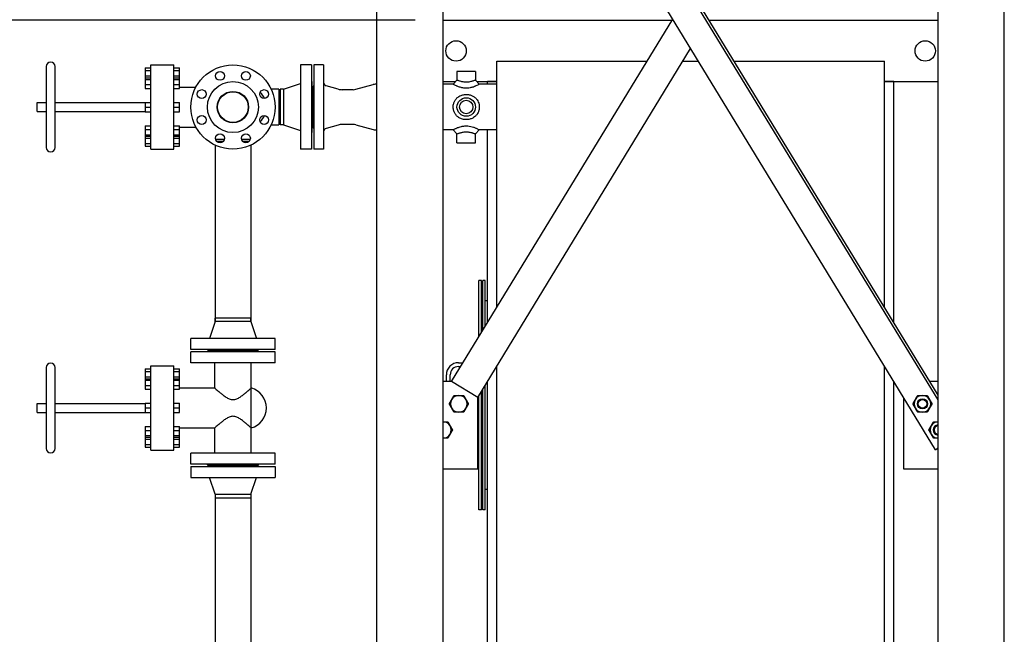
# Model space of a CAD drawing. Header units: inches. Extents: x 24 to 1128, y -94 to 748.
# Tile 64 of 256: x 99 to 196, y 291 to 352. Entities that reach past the tile are written whole.
import ezdxf

# ---------------------------------------------------------------- set-up
doc = ezdxf.new("R2010")
doc.units = ezdxf.units.IN
doc.header["$LTSCALE"] = 32
doc.header["$MEASUREMENT"] = 0
doc.layers.add('Dimension (ANSI)', color=7, linetype='Continuous', lineweight=25)
doc.layers.add('Visible (ANSI)', color=7, linetype='Continuous', lineweight=30)
doc.styles.add('Note Text (ANSI)', font='tahoma.ttf')
doc.dimstyles.new('Architectural (ANSI)', dxfattribs={"dimscale": 32, "dimtxt": 0.125, "dimasz": 0.098425, "dimexe": 0.125, "dimexo": 0.0625, "dimgap": 0.031496, "dimtad": 0, "dimtih": 1, "dimtoh": 1, "dimdec": 4, "dimrnd": 1e-08, "dimzin": 3, "dimdsep": 46, "dimlunit": 4, "dimtxsty": 'Note Text (ANSI)', "dimcen": 0.09, "dimdle": 0.393701, "dimclrd": 256, "dimclre": 256, "dimclrt": 256, "dimadec": 0, "dimazin": 3, "dimtfac": 0.96, "dimtofl": 0, "dimtmove": 0, "dimatfit": 3, "dimfxl": 1, "dimfrac": 2, "dimtolj": 1, "dimtzin": 12, "dimlwd": -1, "dimlwe": -1, "dimarcsym": 0})

# ---------------------------------------------------------------- blocks, each defined once
blk = doc.blocks.new('*D14')
at = {"layer": 'Defpoints', "color": 0, "transparency": 16777216}
for p in [(149.234, 411.858), (68.604, 136.289), (230.983, 136.289)]:
    blk.add_point(p, dxfattribs=at)
at = {"layer": 'Dimension (ANSI)', "transparency": 16777216}
for p, q in [((147.234, 411.858), (64.604, 411.858)), ((68.604, 408.708), (68.604, 248.851)), ((68.604, 139.438), (68.604, 241.785)), ((228.983, 136.289), (64.604, 136.289))]:
    blk.add_line(p, q, dxfattribs=at)
for points in [[(68.079, 408.708), (69.129, 408.708), (68.604, 411.858)], [(68.079, 139.438), (69.129, 139.438), (68.604, 136.289)]]:
    blk.add_solid(points, dxfattribs=at)
at = {"layer": 'Dimension (ANSI)', "transparency": 16777216, "insert": (53.797, 247.843), "char_height": 4, "attachment_point": 1, "style": 'Note Text (ANSI)'}
blk.add_mtext('\\A1;22\'-11 9/16"', dxfattribs=at)
blk = doc.blocks.new('*D16')
at = {"layer": 'Defpoints', "color": 0, "transparency": 16777216}
for p in [(139.984, 351.563), (84.183, 279.563), (146.984, 279.563)]:
    blk.add_point(p, dxfattribs=at)
at = {"layer": 'Dimension (ANSI)', "transparency": 16777216}
for p, q in [((137.984, 351.563), (80.183, 351.563)), ((84.183, 348.413), (84.183, 318.653)), ((84.183, 282.712), (84.183, 312.473)), ((144.984, 279.563), (80.183, 279.563))]:
    blk.add_line(p, q, dxfattribs=at)
for points in [[(83.658, 348.413), (84.708, 348.413), (84.183, 351.563)], [(83.658, 282.712), (84.708, 282.712), (84.183, 279.563)]]:
    blk.add_solid(points, dxfattribs=at)
at = {"layer": 'Dimension (ANSI)', "transparency": 16777216, "insert": (78.764, 317.645), "char_height": 4, "attachment_point": 1, "style": 'Note Text (ANSI)'}
blk.add_mtext('\\A1;6\'-0"', dxfattribs=at)

msp = doc.modelspace()

# ---------------------------------------------------------------- linework, layer by layer
at = {"layer": 'Visible (ANSI)'}
for p, q in [((189.23402, 314.34948), (141.89207, 391.92787)), ((189.23402, 314.8294), (142.18494, 391.92787)), ((134.23402, 280.93787), (134.23402, 391.17787)), ((140.73402, 280.93787), (140.73402, 391.17787)), ((189.23402, 280.93787), (189.23402, 391.17787)), ((195.73402, 280.93787), (195.73402, 391.17787)), ((188.987, 309.47507), (140.73402, 388.54635)), ((140.73402, 351.56287), (163.1505, 351.56287)), ((141.54569, 316.15947), (163.22678, 351.68787)), ((166.81754, 351.56287), (189.23402, 351.56287)), ((144.10652, 314.59673), (164.98402, 348.80831)), ((145.98402, 347.56287), (160.70951, 347.56287)), ((145.98402, 323.43248), (145.98402, 347.56287)), ((164.22399, 347.56287), (165.74404, 347.56287)), ((169.25853, 347.56287), (183.98402, 347.56287)), ((183.98402, 323.43248), (183.98402, 347.56287)), ((101.80402, 347.02287), (101.80402, 339.10287)), ((102.68402, 339.10287), (102.68402, 347.02287)), ((111.50902, 346.90087), (112.06902, 346.90087)), ((111.50902, 346.90087), (111.50902, 346.63687)), ((111.50902, 346.63687), (112.06902, 346.63687)), ((111.50902, 346.63687), (111.50902, 346.10887)), ((112.06902, 347.18787), (114.30902, 347.18787)), ((112.06902, 338.93787), (112.06902, 347.18787)), ((114.30902, 338.93787), (114.30902, 347.18787)), ((114.30902, 346.90087), (114.86902, 346.90087)), ((114.30902, 346.63687), (114.86902, 346.63687)), ((114.86902, 346.63687), (114.86902, 346.90087)), ((114.86902, 346.10887), (114.86902, 346.63687)), ((127.79902, 347.18787), (126.73902, 347.18787)), ((126.73902, 347.18787), (126.73902, 338.93787)), ((127.79902, 347.18787), (127.79902, 338.93787)), ((128.98402, 347.18787), (128.04652, 347.18787)), ((128.04652, 347.18787), (128.04652, 338.93787)), ((128.98402, 347.18787), (128.98402, 338.93787)), ((142.07777, 346.56287), (142.07777, 345.68787)), ((143.89027, 346.56287), (142.07777, 346.56287)), ((143.89027, 346.56287), (143.89027, 345.68787)), ((111.50902, 346.10887), (112.06902, 346.10887)), ((111.50902, 346.10887), (111.50902, 345.91341)), ((111.50902, 345.91341), (112.06902, 345.91341)), ((111.50902, 345.91341), (111.50902, 345.77675)), ((111.50902, 345.77675), (112.06902, 345.77675)), ((111.50902, 345.77675), (111.50902, 345.26674)), ((114.30902, 346.10887), (114.86902, 346.10887)), ((114.30902, 345.91341), (114.86902, 345.91341)), ((114.30902, 345.77675), (114.86902, 345.77675)), ((114.86902, 345.91341), (114.86902, 346.10887)), ((114.86902, 345.77675), (114.86902, 345.91341)), ((114.86902, 345.26674), (114.86902, 345.77675)), ((141.70277, 345.31287), (142.07777, 345.68787)), ((143.89027, 345.68787), (144.26527, 345.31287)), ((111.50902, 345.26674), (112.06902, 345.26674)), ((111.50902, 345.26674), (111.50902, 344.89339)), ((111.50902, 344.89339), (112.06902, 344.89339)), ((114.30902, 345.26674), (114.86902, 345.26674)), ((114.30902, 344.89339), (114.86902, 344.89339)), ((114.86902, 344.89339), (114.86902, 345.26674)), ((114.86902, 345.02087), (116.48334, 345.02087)), ((124.61402, 344.81287), (123.84941, 344.81287)), ((124.61402, 344.81287), (124.61402, 341.31287)), ((125.07902, 344.81287), (124.73902, 344.81287)), ((124.73902, 344.81287), (124.73902, 341.31287)), ((125.07902, 344.81287), (126.73902, 345.37287)), ((125.07902, 344.81287), (125.07902, 341.31287)), ((127.85902, 345.56287), (127.79902, 345.56287)), ((127.85902, 345.56287), (127.85902, 340.56287)), ((128.04652, 345.12537), (127.98402, 345.12537)), ((127.98402, 345.12537), (127.98402, 341.00037)), ((130.41887, 344.82398), (129.25566, 345.15753)), ((131.91224, 344.76587), (130.83233, 344.76587)), ((132.17605, 344.8013), (133.85223, 345.25974)), ((140.73402, 345.56287), (141.95277, 345.56287)), ((141.70277, 345.31287), (140.73402, 345.31287)), ((144.01527, 345.56287), (145.98402, 345.56287)), ((145.98402, 345.31287), (144.26527, 345.31287)), ((145.98402, 345.56287), (145.06402, 345.56287)), ((145.06402, 345.31287), (145.06402, 345.56287)), ((183.98402, 345.56287), (189.23402, 345.56287)), ((184.90402, 345.56287), (183.98402, 345.56287)), ((184.90402, 321.92489), (184.90402, 345.56287)), ((100.92402, 343.50287), (101.80402, 343.50287)), ((100.92402, 342.62287), (100.92402, 343.50287)), ((102.68402, 343.50287), (111.50902, 343.50287)), ((111.50902, 343.52014), (112.06902, 343.52014)), ((111.50902, 343.52014), (111.50902, 343.06287)), ((111.50902, 343.06287), (112.06902, 343.06287)), ((111.50902, 343.06287), (111.50902, 342.60561)), ((114.30902, 343.52014), (114.86902, 343.52014)), ((114.30902, 343.06287), (114.86902, 343.06287)), ((114.86902, 343.06287), (114.86902, 343.52014)), ((114.86902, 342.60561), (114.86902, 343.06287)), ((100.92402, 342.62287), (101.80402, 342.62287)), ((102.68402, 342.62287), (111.50902, 342.62287)), ((111.50902, 342.60561), (112.06902, 342.60561)), ((114.30902, 342.60561), (114.86902, 342.60561)), ((111.50902, 341.23236), (112.06902, 341.23236)), ((111.50902, 341.23236), (111.50902, 340.85901)), ((111.50902, 340.85901), (112.06902, 340.85901)), ((111.50902, 340.85901), (111.50902, 340.349)), ((114.30902, 341.23236), (114.86902, 341.23236)), ((114.30902, 340.85901), (114.86902, 340.85901)), ((114.86902, 340.85901), (114.86902, 341.23236)), ((114.86902, 341.10487), (116.48334, 341.10487)), ((114.86902, 340.349), (114.86902, 340.85901)), ((123.84941, 341.31287), (124.61402, 341.31287)), ((125.07902, 341.31287), (124.73902, 341.31287)), ((125.07902, 341.31287), (126.73902, 340.75287)), ((128.04652, 341.00037), (127.98402, 341.00037)), ((130.41887, 341.30177), (129.25566, 340.96822)), ((131.91224, 341.35987), (130.83233, 341.35987)), ((132.17605, 341.32445), (133.85223, 340.86601)), ((141.70277, 340.81287), (140.73402, 340.81287)), ((142.07777, 340.43787), (141.70277, 340.81287)), ((144.26527, 340.81287), (143.89027, 340.43787)), ((145.98402, 340.81287), (144.26527, 340.81287)), ((145.06402, 321.92489), (145.06402, 340.81287)), ((111.50902, 340.349), (112.06902, 340.349)), ((111.50902, 340.349), (111.50902, 340.21234)), ((111.50902, 340.21234), (111.50902, 340.01687)), ((111.50902, 340.21234), (112.06902, 340.21234)), ((111.50902, 340.01687), (112.06902, 340.01687)), ((111.50902, 340.01687), (111.50902, 339.48887)), ((114.30902, 340.349), (114.86902, 340.349)), ((114.30902, 340.21234), (114.86902, 340.21234)), ((114.30902, 340.01687), (114.86902, 340.01687)), ((114.86902, 340.21234), (114.86902, 340.349)), ((114.86902, 340.01687), (114.86902, 340.21234)), ((114.86902, 339.48887), (114.86902, 340.01687)), ((119.26186, 339.86493), (118.43281, 339.86493)), ((121.79523, 339.86493), (120.96618, 339.86493)), ((127.85902, 340.56287), (127.79902, 340.56287)), ((142.07777, 339.56287), (142.07777, 340.43787)), ((143.89027, 339.56287), (143.89027, 340.43787)), ((111.50902, 339.48887), (112.06902, 339.48887)), ((111.50902, 339.48887), (111.50902, 339.22487)), ((111.50902, 339.22487), (112.06902, 339.22487)), ((112.06902, 338.93787), (114.30902, 338.93787)), ((114.30902, 339.48887), (114.86902, 339.48887)), ((114.30902, 339.22487), (114.86902, 339.22487)), ((114.86902, 339.22487), (114.86902, 339.48887)), ((118.36402, 339.32749), (118.36402, 322.02787)), ((119.14356, 339.68287), (118.55111, 339.68287)), ((121.67693, 339.68287), (121.08448, 339.68287)), ((121.86402, 339.32749), (121.86402, 322.02787)), ((127.79902, 338.93787), (126.73902, 338.93787)), ((128.98402, 338.93787), (128.04652, 338.93787)), ((142.07777, 339.56287), (143.89027, 339.56287)), ((144.47452, 326.06287), (144.22452, 326.06287)), ((144.22452, 320.54922), (144.22452, 326.06287)), ((144.47452, 320.95889), (144.47452, 326.06287)), ((144.84952, 326.06287), (144.59952, 326.06287)), ((144.59952, 321.16373), (144.59952, 326.06287)), ((144.84952, 321.5734), (144.84952, 326.06287)), ((145.06402, 324.06287), (144.84952, 324.06287)), ((118.36402, 322.02787), (117.80402, 320.36787)), ((118.36402, 322.02787), (118.36402, 322.36787)), ((121.86402, 322.36787), (118.36402, 322.36787)), ((121.86402, 322.02787), (118.36402, 322.02787)), ((121.86402, 322.02787), (121.86402, 322.36787)), ((121.86402, 322.02787), (122.42402, 320.36787)), ((115.98902, 319.30787), (115.98902, 320.36787)), ((124.23902, 320.36787), (115.98902, 320.36787)), ((124.23902, 319.30787), (124.23902, 320.36787)), ((124.23902, 319.30787), (115.98902, 319.30787)), ((115.98902, 318.00287), (115.98902, 319.06287)), ((124.23902, 319.06287), (115.98902, 319.06287)), ((117.61402, 319.24787), (117.61402, 319.30787)), ((122.61402, 319.24787), (117.61402, 319.24787)), ((117.61402, 319.06287), (117.61402, 319.12287)), ((122.61402, 319.12287), (117.61402, 319.12287)), ((122.61402, 319.24787), (122.61402, 319.30787)), ((122.61402, 319.06287), (122.61402, 319.12287)), ((124.23902, 318.00287), (124.23902, 319.06287)), ((112.06902, 317.68787), (114.30902, 317.68787)), ((112.06902, 309.43787), (112.06902, 317.68787)), ((114.30902, 309.43787), (114.30902, 317.68787)), ((124.23902, 318.00287), (115.98902, 318.00287)), ((118.33402, 315.52087), (118.33402, 318.00287)), ((121.89402, 315.52087), (121.89402, 318.00287)), ((142.22452, 318.00037), (142.66909, 318.00037)), ((142.22452, 317.62537), (142.44025, 317.62537)), ((145.98402, 281.56287), (145.98402, 317.67336)), ((183.98402, 281.56287), (183.98402, 317.67336)), ((101.80402, 317.52287), (101.80402, 309.60287)), ((102.68402, 309.60287), (102.68402, 317.52287)), ((111.50902, 317.40087), (112.06902, 317.40087)), ((111.50902, 317.40087), (111.50902, 317.13687)), ((111.50902, 317.13687), (112.06902, 317.13687)), ((111.50902, 317.13687), (111.50902, 316.60887)), ((114.30902, 317.40087), (114.86902, 317.40087)), ((114.30902, 317.13687), (114.86902, 317.13687)), ((114.86902, 317.13687), (114.86902, 317.40087)), ((114.86902, 316.60887), (114.86902, 317.13687)), ((141.03702, 316.15947), (141.03702, 316.81287)), ((141.41202, 316.15947), (141.41202, 316.81287)), ((111.50902, 316.60887), (112.06902, 316.60887)), ((111.50902, 316.60887), (111.50902, 316.41341)), ((111.50902, 316.41341), (112.06902, 316.41341)), ((111.50902, 316.41341), (111.50902, 316.27675)), ((111.50902, 316.27675), (112.06902, 316.27675)), ((111.50902, 316.27675), (111.50902, 315.76674)), ((111.50902, 315.76674), (112.06902, 315.76674)), ((111.50902, 315.76674), (111.50902, 315.39339)), ((114.30902, 316.60887), (114.86902, 316.60887)), ((114.30902, 316.41341), (114.86902, 316.41341)), ((114.30902, 316.27675), (114.86902, 316.27675)), ((114.30902, 315.76674), (114.86902, 315.76674)), ((114.86902, 316.41341), (114.86902, 316.60887)), ((114.86902, 316.27675), (114.86902, 316.41341)), ((114.86902, 315.76674), (114.86902, 316.27675)), ((114.86902, 315.39339), (114.86902, 315.76674)), ((141.54569, 316.15947), (140.73402, 316.15947)), ((144.10652, 314.59673), (141.54569, 316.15947)), ((144.84952, 303.56287), (144.84952, 315.81427)), ((145.06402, 286.31287), (145.06402, 316.16577)), ((184.90402, 281.56287), (184.90402, 316.16577)), ((189.23402, 316.15947), (188.42235, 316.15947)), ((111.50902, 315.39339), (112.06902, 315.39339)), ((114.30902, 315.39339), (114.86902, 315.39339)), ((114.86902, 315.52087), (118.33402, 315.52087)), ((121.89402, 311.60487), (121.89402, 315.52087)), ((144.22452, 303.56287), (144.22452, 314.7901)), ((144.47452, 303.56287), (144.47452, 315.19977)), ((144.59952, 303.56287), (144.59952, 315.4046)), ((100.92402, 314.00287), (101.80402, 314.00287)), ((100.92402, 313.12287), (100.92402, 314.00287)), ((102.68402, 314.00287), (111.50902, 314.00287)), ((111.50902, 314.02014), (112.06902, 314.02014)), ((111.50902, 314.02014), (111.50902, 313.56287)), ((114.30902, 314.02014), (114.86902, 314.02014)), ((114.86902, 313.56287), (114.86902, 314.02014)), ((144.10652, 307.59673), (144.10652, 314.59673)), ((185.86152, 314.59673), (185.86152, 307.59673)), ((100.92402, 313.12287), (101.80402, 313.12287)), ((102.68402, 313.12287), (111.50902, 313.12287)), ((111.50902, 313.56287), (112.06902, 313.56287)), ((111.50902, 313.56287), (111.50902, 313.10561)), ((111.50902, 313.10561), (112.06902, 313.10561)), ((114.30902, 313.56287), (114.86902, 313.56287)), ((114.30902, 313.10561), (114.86902, 313.10561)), ((114.86902, 313.10561), (114.86902, 313.56287)), ((144.22452, 312.00037), (144.10652, 312.00037)), ((111.50902, 311.73236), (112.06902, 311.73236)), ((111.50902, 311.73236), (111.50902, 311.35901)), ((111.50902, 311.35901), (112.06902, 311.35901)), ((111.50902, 311.35901), (111.50902, 310.849)), ((111.50902, 310.849), (112.06902, 310.849)), ((111.50902, 310.849), (111.50902, 310.71234)), ((114.30902, 311.73236), (114.86902, 311.73236)), ((114.30902, 311.35901), (114.86902, 311.35901)), ((114.30902, 310.849), (114.86902, 310.849)), ((114.86902, 311.35901), (114.86902, 311.73236)), ((114.86902, 311.60487), (118.33402, 311.60487)), ((114.86902, 310.849), (114.86902, 311.35901)), ((114.86902, 310.71234), (114.86902, 310.849)), ((118.33402, 309.12287), (118.33402, 311.60487)), ((121.89402, 309.12287), (121.89402, 311.60487)), ((144.22452, 311.62537), (144.10652, 311.62537)), ((111.50902, 310.71234), (111.50902, 310.51687)), ((111.50902, 310.71234), (112.06902, 310.71234)), ((111.50902, 310.51687), (112.06902, 310.51687)), ((111.50902, 310.51687), (111.50902, 309.98887)), ((111.50902, 309.98887), (112.06902, 309.98887)), ((111.50902, 309.98887), (111.50902, 309.72487)), ((114.30902, 310.71234), (114.86902, 310.71234)), ((114.30902, 310.51687), (114.86902, 310.51687)), ((114.30902, 309.98887), (114.86902, 309.98887)), ((114.86902, 310.51687), (114.86902, 310.71234)), ((114.86902, 309.98887), (114.86902, 310.51687)), ((114.86902, 309.72487), (114.86902, 309.98887)), ((111.50902, 309.72487), (112.06902, 309.72487)), ((112.06902, 309.43787), (114.30902, 309.43787)), ((114.30902, 309.72487), (114.86902, 309.72487)), ((115.98902, 308.06287), (115.98902, 309.12287)), ((124.23902, 309.12287), (115.98902, 309.12287)), ((124.23902, 308.06287), (124.23902, 309.12287)), ((188.987, 309.47507), (189.14918, 309.57405)), ((189.23402, 309.62582), (189.14918, 309.57405)), ((124.23902, 308.06287), (115.98902, 308.06287)), ((117.61402, 308.00287), (117.61402, 308.06287)), ((122.61402, 308.00287), (117.61402, 308.00287)), ((122.61402, 308.00287), (122.61402, 308.06287)), ((115.98902, 307.81787), (115.98902, 306.75787)), ((115.98902, 307.81787), (124.23902, 307.81787)), ((117.61402, 307.87787), (117.61402, 307.81787)), ((117.61402, 307.87787), (122.61402, 307.87787)), ((122.61402, 307.87787), (122.61402, 307.81787)), ((124.23902, 307.81787), (124.23902, 306.75787)), ((140.73402, 307.59673), (144.10652, 307.59673)), ((185.86152, 307.59673), (189.23402, 307.59673)), ((115.98902, 306.75787), (124.23902, 306.75787)), ((118.36402, 305.09787), (117.80402, 306.75787)), ((121.86402, 305.09787), (122.42402, 306.75787)), ((118.36402, 305.09787), (118.36402, 304.75787)), ((118.36402, 305.09787), (121.86402, 305.09787)), ((118.36402, 305.09787), (118.36402, 287.79826)), ((121.86402, 305.09787), (121.86402, 304.75787)), ((121.86402, 305.09787), (121.86402, 287.79826)), ((145.06402, 305.56287), (144.84952, 305.56287)), ((118.36402, 304.75787), (121.86402, 304.75787)), ((144.47452, 303.56287), (144.22452, 303.56287)), ((144.84952, 303.56287), (144.59952, 303.56287))]:
    msp.add_line(p, q, dxfattribs=at)
for centre, radius in [((141.98402, 348.56287), 1), ((187.98402, 348.56287), 1), ((120.11402, 343.06287), 4.125), ((118.84734, 346.12092), 0.4375), ((121.3807, 346.12092), 0.4375), ((117.05598, 344.32956), 0.4375), ((120.11402, 343.06287), 2.5), ((123.17206, 344.32956), 0.4375), ((120.11402, 343.06287), 1.535), ((120.11402, 343.06287), 1.534), ((120.11402, 343.06287), 1.5), ((142.98402, 343.06287), 0.90625), ((142.98402, 343.06287), 0.6575), ((117.05598, 341.79619), 0.4375), ((123.17206, 341.79619), 0.4375), ((118.84734, 340.00483), 0.4375), ((121.3807, 340.00483), 0.4375), ((187.7099, 313.96746), 0.50016), ((187.7099, 313.96746), 0.5), ((187.7099, 313.96746), 0.42332)]:
    msp.add_circle(centre, radius, dxfattribs=at)
for centre, radius, start, end in [((102.24402, 347.02287), 0.44, 0, 180), ((129.35902, 345.518), 0.375, 180, 254), ((130.83233, 346.26587), 1.5, 254, 270), ((131.91224, 345.76587), 1, 270, 285.2963195), ((134.24795, 343.81287), 1.5, 90.5319471, 105.2963195), ((121.3661, 343.06287), 2.02792, 24.2024604, 45.8883287), ((121.3661, 343.06287), 2.02792, 314.1116713, 335.7975396), ((129.35902, 340.60775), 0.375, 106, 180), ((130.83233, 339.85987), 1.5, 90, 106), ((131.91224, 340.35987), 1, 74.7036805, 90), ((134.24795, 342.31287), 1.5, 254.7036805, 269.4680529), ((102.24402, 339.10287), 0.44, 180, 0), ((102.24402, 317.52287), 0.44, 0, 180), ((142.22452, 316.81287), 1.1875, 90, 180), ((142.22452, 316.81287), 0.8125, 90, 180), ((121.3661, 313.56287), 2.02792, 285.0894267, 74.9105733), ((142.25814, 313.96746), 0.8125, 90, 150), ((142.25814, 313.96746), 0.8125, 30, 90), ((187.7099, 313.96746), 0.8125, 90, 150), ((187.7099, 313.96746), 0.8125, 30, 90), ((142.25814, 313.96746), 0.8125, 150, 210), ((142.25814, 313.96746), 0.8125, 330, 30), ((187.7099, 313.96746), 0.8125, 150, 210), ((187.7099, 313.96746), 0.8125, 330, 30), ((142.25814, 313.96746), 0.8125, 210, 270), ((142.25814, 313.96746), 0.8125, 270, 330), ((187.7099, 313.96746), 0.8125, 210, 270), ((187.7099, 313.96746), 0.8125, 270, 330), ((140.6954, 311.40663), 0.8125, 30, 87.2756263), ((140.6954, 311.40663), 0.8125, 330, 30), ((189.27264, 311.40663), 0.8125, 150, 210), ((189.27264, 311.40663), 0.8125, 92.7243737, 150), ((189.27264, 311.40663), 0.50016, 94.428447, 265.571553), ((189.27264, 311.40663), 0.5, 94.4298512, 265.5701488), ((189.27264, 311.40663), 0.42332, 95.2344012, 264.7655988), ((140.6954, 311.40663), 0.8125, 272.7243737, 330), ((189.27264, 311.40663), 0.8125, 210, 267.2756263), ((102.24402, 309.60287), 0.44, 180, 0)]:
    msp.add_arc(centre, radius, start, end, dxfattribs=at)
for points, knots in [([(142.98402, 345.49729), (142.91617, 345.49729), (142.84537, 345.50155), (142.70405, 345.51855), (142.63354, 345.53097), (142.50733, 345.55838), (142.45115, 345.57262), (142.381, 345.5919), (142.36206, 345.59726), (142.28473, 345.61975), (142.22961, 345.6372), (142.14489, 345.6649), (142.11384, 345.6755), (142.08378, 345.68579), (142.07777, 345.68787), (142.07777, 345.68787)], [0, 0, 0, 0, 0.63207034, 0.63207034, 1.24025512, 1.24025512, 1.7569507, 1.7569507, 1.94948186, 1.94948186, 2.55823604, 2.55823604, 3.1223982, 3.1223982, 3.51206982, 3.51206982, 3.51206982, 3.51206982]), ([(143.89027, 345.68787), (143.89027, 345.68787), (143.88261, 345.68522), (143.84751, 345.67322), (143.81551, 345.66235), (143.73192, 345.63514), (143.67969, 345.61869), (143.60577, 345.5972), (143.58694, 345.59187), (143.5228, 345.57425), (143.47364, 345.56167), (143.3592, 345.53591), (143.29314, 345.52347), (143.16365, 345.50566), (143.10014, 345.50017), (143.02026, 345.49758), (143.00204, 345.49729), (142.98402, 345.49729)], [10.53620947, 10.53620947, 10.53620947, 10.53620947, 10.97498925, 10.97498925, 11.52555668, 11.52555668, 12.09985794, 12.09985794, 12.2913286, 12.2913286, 12.74821712, 12.74821712, 13.31955091, 13.31955091, 13.88041818, 13.88041818, 14.0482793, 14.0482793, 14.0482793, 14.0482793]), ([(141.70277, 345.31287), (141.70277, 345.31287), (141.70898, 345.30931), (141.74053, 345.2916), (141.77329, 345.27334), (141.86704, 345.22456), (141.93008, 345.19331), (142.02481, 345.15152), (142.04844, 345.14143), (142.13783, 345.10475), (142.21304, 345.07667), (142.39447, 345.02014), (142.50388, 344.9927), (142.73835, 344.9537), (142.8637, 344.94318), (142.98402, 344.94318)], [-3.51206982, -3.51206982, -3.51206982, -3.51206982, -3.1223982, -3.1223982, -2.55823604, -2.55823604, -1.94948186, -1.94948186, -1.7569507, -1.7569507, -1.24025512, -1.24025512, -0.63207034, -0.63207034, 0, 0, 0, 0]), ([(142.98402, 344.94318), (143.01597, 344.94318), (143.04829, 344.94388), (143.18926, 344.9501), (143.29925, 344.96337), (143.50984, 345.00359), (143.61022, 345.03059), (143.77229, 345.08315), (143.83775, 345.10784), (143.91946, 345.14138), (143.94297, 345.15141), (144.03354, 345.19135), (144.09355, 345.22088), (144.18648, 345.26888), (144.22042, 345.28767), (144.25737, 345.30833), (144.26527, 345.31287), (144.26527, 345.31287)], [-14.0482793, -14.0482793, -14.0482793, -14.0482793, -13.88041818, -13.88041818, -13.31955091, -13.31955091, -12.74821712, -12.74821712, -12.2913286, -12.2913286, -12.09985794, -12.09985794, -11.52555668, -11.52555668, -10.97498925, -10.97498925, -10.53620947, -10.53620947, -10.53620947, -10.53620947]), ([(142.98402, 341.82717), (143.01597, 341.82717), (143.04829, 341.82824), (143.18926, 341.83774), (143.29925, 341.85785), (143.50984, 341.92374), (143.61022, 341.9699), (143.77229, 342.07114), (143.83775, 342.12255), (143.91946, 342.20092), (143.94297, 342.22543), (144.03354, 342.32871), (144.09355, 342.41813), (144.18648, 342.6097), (144.22042, 342.71123), (144.25737, 342.89756), (144.26527, 342.98146), (144.26527, 343.14428), (144.25737, 343.22818), (144.2246, 343.39346), (144.19975, 343.47482), (144.1348, 343.6288), (144.09467, 343.70158), (144.01654, 343.81447), (143.98159, 343.85784), (143.90914, 343.93614), (143.87224, 343.9711), (143.79141, 344.03819), (143.74791, 344.06975), (143.62019, 344.14978), (143.53017, 344.19262), (143.3388, 344.25772), (143.23728, 344.27974), (143.08492, 344.29596), (143.03402, 344.29858), (142.9281, 344.29858), (142.87106, 344.2953), (142.70058, 344.27494), (142.58748, 344.24723), (142.4031, 344.17595), (142.3282, 344.13807), (142.20575, 344.06021), (142.15578, 344.02252), (142.07123, 343.94812), (142.03536, 343.9122), (141.96639, 343.83324), (141.93393, 343.79072), (141.85223, 343.66666), (141.80864, 343.57961), (141.74098, 343.39012), (141.71837, 343.28705), (141.70467, 343.14384), (141.70277, 343.10305), (141.70277, 342.99058), (141.70898, 342.91631), (141.74053, 342.73616), (141.77329, 342.63122), (141.86704, 342.42946), (141.93008, 342.33384), (142.02481, 342.22571), (142.04844, 342.20105), (142.13783, 342.11532), (142.21304, 342.05778), (142.39447, 341.95118), (142.50388, 341.90548), (142.73835, 341.84275), (142.8637, 341.82717), (142.98402, 341.82717)], [-14.0482793, -14.0482793, -14.0482793, -14.0482793, -13.88041818, -13.88041818, -13.31955091, -13.31955091, -12.74821712, -12.74821712, -12.2913286, -12.2913286, -12.09985794, -12.09985794, -11.52555668, -11.52555668, -10.97498925, -10.97498925, -10.53620947, -10.53620947, -10.09742969, -10.09742969, -9.65864991, -9.65864991, -9.21987013, -9.21987013, -8.91402858, -8.91402858, -8.62064719, -8.62064719, -8.3272658, -8.3272658, -7.80934495, -7.80934495, -7.28680588, -7.28680588, -7.02413965, -7.02413965, -6.73038552, -6.73038552, -6.1456643, -6.1456643, -5.70642662, -5.70642662, -5.36339235, -5.36339235, -5.07134153, -5.07134153, -4.77929071, -4.77929071, -4.26949959, -4.26949959, -3.72862879, -3.72862879, -3.51206982, -3.51206982, -3.1223982, -3.1223982, -2.55823604, -2.55823604, -1.94948186, -1.94948186, -1.7569507, -1.7569507, -1.24025512, -1.24025512, -0.63207034, -0.63207034, 0, 0, 0, 0]), ([(144.26527, 340.81287), (144.26527, 340.81287), (144.25737, 340.81742), (144.2246, 340.83574), (144.19975, 340.8495), (144.1348, 340.88378), (144.09467, 340.90429), (144.01654, 340.94156), (143.98159, 340.95755), (143.90914, 340.98884), (143.87224, 341.00399), (143.79141, 341.03491), (143.74791, 341.05047), (143.62019, 341.09197), (143.53017, 341.1167), (143.3388, 341.15596), (143.23728, 341.17028), (143.08492, 341.18084), (143.03402, 341.18257), (142.9281, 341.18257), (142.87106, 341.1804), (142.70058, 341.16718), (142.58748, 341.14923), (142.4031, 341.10716), (142.3282, 341.08579), (142.20575, 341.04563), (142.15578, 341.02731), (142.07123, 340.994), (142.03536, 340.9789), (141.96639, 340.94844), (141.93393, 340.93332), (141.85223, 340.89382), (141.80864, 340.87101), (141.74098, 340.83458), (141.71837, 340.82173), (141.70467, 340.81396), (141.70277, 340.81287), (141.70277, 340.81287)], [-10.53620947, -10.53620947, -10.53620947, -10.53620947, -10.09742969, -10.09742969, -9.65864991, -9.65864991, -9.21987013, -9.21987013, -8.91402858, -8.91402858, -8.62064719, -8.62064719, -8.3272658, -8.3272658, -7.80934495, -7.80934495, -7.28680588, -7.28680588, -7.02413965, -7.02413965, -6.73038552, -6.73038552, -6.1456643, -6.1456643, -5.70642662, -5.70642662, -5.36339235, -5.36339235, -5.07134153, -5.07134153, -4.77929071, -4.77929071, -4.26949959, -4.26949959, -3.72862879, -3.72862879, -3.51206982, -3.51206982, -3.51206982, -3.51206982]), ([(142.07777, 340.43787), (142.07777, 340.43787), (142.0796, 340.43851), (142.09275, 340.44304), (142.11449, 340.45054), (142.17708, 340.47145), (142.2166, 340.48442), (142.28702, 340.50633), (142.31435, 340.51461), (142.37069, 340.531), (142.39921, 340.53899), (142.46421, 340.55627), (142.50129, 340.56554), (142.58812, 340.58528), (142.63849, 340.59533), (142.75578, 340.61445), (142.82274, 340.62203), (142.92033, 340.62756), (142.95249, 340.62845), (143.01221, 340.62845), (143.04091, 340.62774), (143.12786, 340.62333), (143.18735, 340.61732), (143.3065, 340.59977), (143.3662, 340.58828), (143.45645, 340.56794), (143.48838, 340.56012), (143.54964, 340.54423), (143.5786, 340.53627), (143.63704, 340.51955), (143.66616, 340.51085), (143.73294, 340.49028), (143.76876, 340.4787), (143.82803, 340.45914), (143.85147, 340.45117), (143.88261, 340.44053), (143.89027, 340.43787), (143.89027, 340.43787)], [3.51206982, 3.51206982, 3.51206982, 3.51206982, 3.72862879, 3.72862879, 4.26949959, 4.26949959, 4.77929071, 4.77929071, 5.07134153, 5.07134153, 5.36339235, 5.36339235, 5.70642662, 5.70642662, 6.1456643, 6.1456643, 6.73038552, 6.73038552, 7.02413965, 7.02413965, 7.28680588, 7.28680588, 7.80934495, 7.80934495, 8.3272658, 8.3272658, 8.62064719, 8.62064719, 8.91402858, 8.91402858, 9.21987013, 9.21987013, 9.65864991, 9.65864991, 10.09742969, 10.09742969, 10.53620947, 10.53620947, 10.53620947, 10.53620947]), ([(118.33402, 315.52087), (118.33402, 315.52087), (118.34639, 315.50961), (118.39563, 315.46501), (118.43248, 315.4317), (118.48077, 315.38849), (118.48211, 315.38729), (118.48346, 315.38608)], [22.92405649, 22.92405649, 22.92405649, 22.92405649, 23.84026214, 23.84026214, 24.7564678, 24.7564678, 24.78249023, 24.78249023, 24.78249023, 24.78249023]), ([(118.48346, 315.38608), (118.52964, 315.34478), (118.58537, 315.29528), (118.70103, 315.1942), (118.7593, 315.14388), (118.81974, 315.09275)], [24.78249023, 24.78249023, 24.78249023, 24.78249023, 25.67267345, 25.67267345, 26.43922294, 26.43922294, 26.43922294, 26.43922294]), ([(118.81974, 315.09275), (118.83154, 315.08277), (118.84343, 315.07275), (118.9347, 314.99615), (119.02273, 314.92401), (119.2116, 314.77784), (119.31236, 314.70375), (119.52317, 314.56689), (119.63274, 314.50414), (119.86291, 314.40987), (119.98356, 314.37857), (120.11402, 314.37857), (120.24448, 314.37857), (120.36513, 314.40987), (120.5953, 314.50414), (120.70487, 314.56689), (120.91568, 314.70375), (121.01644, 314.77784), (121.20531, 314.92401), (121.29333, 314.99615), (121.38461, 315.07275), (121.3965, 315.08277), (121.4083, 315.09275)], [26.43922294, 26.43922294, 26.43922294, 26.43922294, 26.58887911, 26.58887911, 27.58301149, 27.58301149, 28.57714388, 28.57714388, 29.57127626, 29.57127626, 30.56540865, 30.56540865, 30.56540865, 31.55954103, 31.55954103, 32.55367342, 32.55367342, 33.5478058, 33.5478058, 34.54193819, 34.54193819, 34.69159436, 34.69159436, 34.69159436, 34.69159436]), ([(121.4083, 315.09275), (121.46874, 315.14388), (121.527, 315.1942), (121.64267, 315.29528), (121.6984, 315.34478), (121.74458, 315.38608)], [34.69159436, 34.69159436, 34.69159436, 34.69159436, 35.45814384, 35.45814384, 36.34832707, 36.34832707, 36.34832707, 36.34832707]), ([(121.74458, 315.38608), (121.74593, 315.38729), (121.74727, 315.38849), (121.79556, 315.4317), (121.83241, 315.46501), (121.88165, 315.50961), (121.89402, 315.52087), (121.89402, 315.52087)], [36.34832707, 36.34832707, 36.34832707, 36.34832707, 36.3743495, 36.3743495, 37.29055516, 37.29055516, 38.20676081, 38.20676081, 38.20676081, 38.20676081]), ([(118.81974, 312.033), (118.7593, 311.98186), (118.70103, 311.93155), (118.58537, 311.83047), (118.52964, 311.78097), (118.48346, 311.73967)], [34.69159436, 34.69159436, 34.69159436, 34.69159436, 35.45814384, 35.45814384, 36.34832707, 36.34832707, 36.34832707, 36.34832707]), ([(121.4083, 312.033), (121.3965, 312.04298), (121.38461, 312.053), (121.29333, 312.1296), (121.20531, 312.20174), (121.01644, 312.34791), (120.91568, 312.422), (120.70487, 312.55886), (120.5953, 312.62161), (120.36513, 312.71588), (120.24448, 312.74718), (120.11402, 312.74718), (119.98356, 312.74718), (119.86291, 312.71588), (119.63274, 312.62161), (119.52317, 312.55886), (119.31236, 312.422), (119.2116, 312.34791), (119.02273, 312.20174), (118.9347, 312.1296), (118.84343, 312.053), (118.83154, 312.04298), (118.81974, 312.033)], [26.43922294, 26.43922294, 26.43922294, 26.43922294, 26.58887911, 26.58887911, 27.58301149, 27.58301149, 28.57714388, 28.57714388, 29.57127626, 29.57127626, 30.56540865, 30.56540865, 30.56540865, 31.55954103, 31.55954103, 32.55367342, 32.55367342, 33.5478058, 33.5478058, 34.54193819, 34.54193819, 34.69159436, 34.69159436, 34.69159436, 34.69159436]), ([(121.74458, 311.73967), (121.6984, 311.78097), (121.64267, 311.83047), (121.527, 311.93155), (121.46874, 311.98186), (121.4083, 312.033)], [24.78249023, 24.78249023, 24.78249023, 24.78249023, 25.67267345, 25.67267345, 26.43922294, 26.43922294, 26.43922294, 26.43922294]), ([(118.48346, 311.73967), (118.48211, 311.73846), (118.48077, 311.73726), (118.43248, 311.69405), (118.39563, 311.66074), (118.34639, 311.61614), (118.33402, 311.60487), (118.33402, 311.60487)], [36.34832707, 36.34832707, 36.34832707, 36.34832707, 36.3743495, 36.3743495, 37.29055516, 37.29055516, 38.20676081, 38.20676081, 38.20676081, 38.20676081]), ([(121.89402, 311.60487), (121.89402, 311.60487), (121.88165, 311.61614), (121.83241, 311.66074), (121.79556, 311.69405), (121.74727, 311.73726), (121.74593, 311.73846), (121.74458, 311.73967)], [22.92405649, 22.92405649, 22.92405649, 22.92405649, 23.84026214, 23.84026214, 24.7564678, 24.7564678, 24.78249023, 24.78249023, 24.78249023, 24.78249023])]:
    msp.add_open_spline(points, degree=3, knots=knots, dxfattribs=at)
for points, weights in [([(141.55449, 314.37371), (141.66335, 314.56225), (141.78904, 314.77996)], [1, 1.0379548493, 1]), ([(141.78904, 314.77996), (142.04043, 314.77996), (142.25814, 314.77996)], [1, 1.0379548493, 1]), ([(142.25814, 314.77996), (142.47585, 314.77996), (142.72724, 314.77996)], [1, 1.0379548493, 1]), ([(142.72724, 314.77996), (142.85293, 314.56225), (142.96178, 314.37371)], [1, 1.0379548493, 1]), ([(187.00626, 314.37371), (187.11511, 314.56225), (187.2408, 314.77996)], [1, 1.0379548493, 1]), ([(187.2408, 314.77996), (187.49219, 314.77996), (187.7099, 314.77996)], [1, 1.0379548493, 1]), ([(187.7099, 314.77996), (187.92761, 314.77996), (188.179, 314.77996)], [1, 1.0379548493, 1]), ([(188.179, 314.77996), (188.30469, 314.56225), (188.41355, 314.37371)], [1, 1.0379548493, 1]), ([(141.31994, 313.96746), (141.44564, 314.18517), (141.55449, 314.37371)], [1, 1.0379548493, 1]), ([(141.55449, 313.56121), (141.44564, 313.74975), (141.31994, 313.96746)], [1, 1.0379548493, 1]), ([(142.96178, 314.37371), (143.07064, 314.18517), (143.19633, 313.96746)], [1, 1.0379548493, 1]), ([(143.19633, 313.96746), (143.07064, 313.74975), (142.96178, 313.56121)], [1, 1.0379548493, 1]), ([(186.77171, 313.96746), (186.8974, 314.18517), (187.00626, 314.37371)], [1, 1.0379548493, 1]), ([(187.00626, 313.56121), (186.8974, 313.74975), (186.77171, 313.96746)], [1, 1.0379548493, 1]), ([(188.41355, 314.37371), (188.5224, 314.18517), (188.6481, 313.96746)], [1, 1.0379548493, 1]), ([(188.6481, 313.96746), (188.5224, 313.74975), (188.41355, 313.56121)], [1, 1.0379548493, 1]), ([(141.78904, 313.15496), (141.66335, 313.37267), (141.55449, 313.56121)], [1, 1.0379548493, 1]), ([(142.25814, 313.15496), (142.04043, 313.15496), (141.78904, 313.15496)], [1, 1.0379548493, 1]), ([(142.72724, 313.15496), (142.47585, 313.15496), (142.25814, 313.15496)], [1, 1.0379548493, 1]), ([(142.96178, 313.56121), (142.85293, 313.37267), (142.72724, 313.15496)], [1, 1.0379548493, 1]), ([(187.2408, 313.15496), (187.11511, 313.37267), (187.00626, 313.56121)], [1, 1.0379548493, 1]), ([(187.7099, 313.15496), (187.49219, 313.15496), (187.2408, 313.15496)], [1, 1.0379548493, 1]), ([(188.179, 313.15496), (187.92761, 313.15496), (187.7099, 313.15496)], [1, 1.0379548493, 1]), ([(188.41355, 313.56121), (188.30469, 313.37267), (188.179, 313.15496)], [1, 1.0379548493, 1]), ([(140.73402, 312.21913), (140.93393, 312.21913), (141.1645, 312.21913)], [1.00594674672, 1.03470284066, 1]), ([(141.1645, 312.21913), (141.29019, 312.00142), (141.39905, 311.81288)], [1, 1.0379548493, 1]), ([(141.39905, 311.81288), (141.5079, 311.62434), (141.63359, 311.40663)], [1, 1.0379548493, 1]), ([(188.33444, 311.40663), (188.46014, 311.62434), (188.56899, 311.81288)], [1, 1.0379548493, 1]), ([(188.56899, 311.81288), (188.67785, 312.00142), (188.80354, 312.21913)], [1, 1.0379548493, 1]), ([(188.80354, 312.21913), (189.03411, 312.21913), (189.23402, 312.21913)], [1, 1.03470284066, 1.00594674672]), ([(141.39905, 311.00038), (141.29019, 310.81184), (141.1645, 310.59413)], [1, 1.0379548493, 1]), ([(141.63359, 311.40663), (141.5079, 311.18892), (141.39905, 311.00038)], [1, 1.0379548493, 1]), ([(188.56899, 311.00038), (188.46014, 311.18892), (188.33444, 311.40663)], [1, 1.0379548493, 1]), ([(188.80354, 310.59413), (188.67785, 310.81184), (188.56899, 311.00038)], [1, 1.0379548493, 1]), ([(141.1645, 310.59413), (140.93393, 310.59413), (140.73402, 310.59413)], [1, 1.03470284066, 1.00594674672]), ([(189.23402, 310.59413), (189.03411, 310.59413), (188.80354, 310.59413)], [1.00594674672, 1.03470284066, 1])]:
    msp.add_rational_spline(points, weights, degree=2, dxfattribs=at)

# ---------------------------------------------------------------- dimensions: what is measured, and where the dimension line sits
at = {"layer": 'Dimension (ANSI)'}
for base, p1, p2, picture, middle in [((68.6041, 136.28867), (149.23402, 411.85787), (230.98302, 136.28867), '*D14', (68.6041, 245.31776)), ((84.18335, 279.56287), (139.98402, 351.56287), (146.98402, 279.56287), '*D16', (84.18335, 315.56287))]:
    dim = msp.add_linear_dim(base=base, p1=p1, p2=p2, angle=90, dimstyle='Architectural (ANSI)', override={"dimgap": 0.031496, "dimdec": 4, "dimlfac": 1, "dimtol": 0, "dimlim": 0, "dimtp": 0, "dimtm": 0, "dimtdec": 2, "dimatfit": 1}, dxfattribs=at)
    dim.commit()
    dim.dimension.update_dxf_attribs({"geometry": picture, "text_midpoint": middle, "dimtype": 160})

doc.saveas('drawing.dxf')
